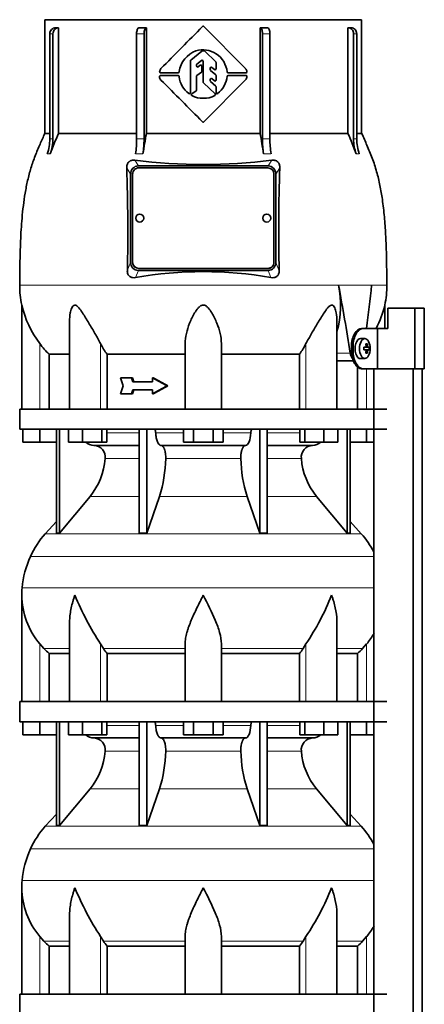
# Model space of a CAD drawing. Header units: millimetres. Extents: x 160 to 768, y -1429 to 1506.
# Tile 15 of 17: x 165 to 366, y 677 to 1165. Entities that reach past the tile are written whole.
import ezdxf

# ---------------------------------------------------------------- set-up
doc = ezdxf.new("R2010")
doc.units = ezdxf.units.MM
for name, color, linetype in [('LOW_134-6', 7, 'Continuous'), ('M5X8_UNI7687', 7, 'Continuous'), ('VSI134_DIFFUSORE', 7, 'Continuous'), ('VSI134_TERMINALE', 7, 'Continuous'), ('VSI134_TESTATA', 7, 'Continuous')]:
    doc.layers.add(name, color=color, linetype=linetype)

# ---------------------------------------------------------------- blocks, each defined once
blk = doc.blocks.new('SE')
at = {"layer": 'LOW_134-6', "color": 7, "linetype": 'Continuous', "lineweight": 35}
for p, q in [((340.85, 992.18), (340.85, 972.18)), ((340.92, 992.18), (340.92, 105.68)), ((360.31, 105.68), (360.31, 992.18)), ((364.86, 105.68), (364.86, 992.18)), ((340.85, 962.18), (340.85, 827.18)), ((340.85, 817.18), (340.85, 682.18))]:
    blk.add_line(p, q, dxfattribs=at)
at = {"layer": 'M5X8_UNI7687', "color": 7, "linetype": 'Continuous', "lineweight": 35}
for p, q in [((336.43, 1007.11), (334.34, 1007.18)), ((335.95, 1002.81), (336.75, 1002.89)), ((336.75, 1001.47), (335.95, 1001.56)), ((338.49, 1002.88), (336.27, 1002.72)), ((338.49, 1001.49), (336.27, 1001.65)), ((337.6, 1004.52), (336.93, 1003.98)), ((334.34, 997.18), (336.43, 997.25)), ((337.6, 999.85), (336.93, 1000.39))]:
    blk.add_line(p, q, dxfattribs=at)
at = {"layer": 'M5X8_UNI7687', "color": 4, "linetype": 'Continuous', "lineweight": 9}
for p, q in [((335.95, 1002.81), (336.73, 1002.89)), ((336.73, 1001.47), (335.95, 1001.56)), ((338.05, 1002.89), (336.27, 1002.72)), ((336.27, 1001.65), (338.05, 1001.47)), ((336.99, 1003.31), (337.78, 1003.39)), ((337.78, 1000.98), (336.99, 1001.05))]:
    blk.add_line(p, q, dxfattribs=at)
at = {"layer": 'M5X8_UNI7687', "color": 7, "linetype": 'Continuous', "lineweight": 35}
blk.add_arc((329.25, 1002.18), 9.27, 355.7167, 4.2833, dxfattribs=at)
for centre, major_axis, ratio, start_param, end_param in [((334.29, 1002.18), (0, 5), 0.544639, 0, 3.159643), ((329.1, 1002.03), (9.97, 0.73), 0.047468, 0.695348, 0.809907), ((332.61, 1002.18), (0, -9.26), 0.361923, 1.49595, 1.645642), ((336.27, 1003.22), (-0.975, -0.099), 0.510424, 1.182652, 1.511361), ((336.27, 1001.15), (-0.975, 0.099), 0.510424, 4.771824, 5.100533), ((329.1, 1002.34), (9.97, -0.73), 0.047468, -0.809907, -0.695348), ((330.94, 999.12), (7.92, 4.79), 0.318449, 0.410036, 0.559729), ((329.18, 1002.18), (0, 10), 0.788011, 4.833518, 4.948078), ((329.18, 1002.18), (0, -10), 0.788011, 1.335108, 1.449667), ((329.01, 1002.18), (0, 10), 0.882948, 4.833518, 4.948078), ((329.01, 1002.18), (0, -10), 0.882948, 1.335108, 1.449667), ((329.1, 1002.03), (9.97, 0.73), 0.047468, 0.33853, 0.453089), ((329.1, 1002.34), (9.97, -0.73), 0.047468, -0.453089, -0.33853), ((330.94, 1005.25), (7.92, -4.79), 0.318449, -0.559729, -0.410036)]:
    blk.add_ellipse(centre, major_axis=major_axis, ratio=ratio, start_param=start_param, end_param=end_param, dxfattribs=at)
blk.add_ellipse((336.38, 1002.18), major_axis=(0, -4.93), ratio=0.544639, dxfattribs=at)
for points in [[(336.73, 1002.89), (336.74, 1002.89), (336.77, 1002.9), (336.8, 1002.9), (336.82, 1002.92), (336.85, 1002.93), (336.88, 1002.95), (336.9, 1002.98), (336.92, 1003.01), (336.94, 1003.04), (336.96, 1003.08), (336.98, 1003.12), (336.99, 1003.16), (337, 1003.2), (337, 1003.25), (337.01, 1003.29), (337.01, 1003.34), (337.01, 1003.37), (337, 1003.39)], [(337, 1000.98), (337.01, 1000.99), (337.01, 1001.03), (337.01, 1001.07), (337, 1001.12), (337, 1001.16), (336.99, 1001.21), (336.98, 1001.25), (336.96, 1001.29), (336.94, 1001.33), (336.92, 1001.36), (336.9, 1001.39), (336.88, 1001.41), (336.85, 1001.43), (336.82, 1001.45), (336.8, 1001.46), (336.77, 1001.47), (336.74, 1001.47), (336.73, 1001.47)], [(337.78, 1003.39), (337.78, 1003.37), (337.78, 1003.34), (337.79, 1003.29), (337.8, 1003.25), (337.81, 1003.2), (337.83, 1003.16), (337.84, 1003.12), (337.86, 1003.08), (337.88, 1003.04), (337.9, 1003.01), (337.92, 1002.98), (337.94, 1002.95), (337.96, 1002.93), (337.98, 1002.92), (338, 1002.9), (338.03, 1002.9), (338.04, 1002.89), (338.05, 1002.89)], [(338.05, 1001.47), (338.04, 1001.47), (338.03, 1001.47), (338, 1001.46), (337.98, 1001.45), (337.96, 1001.43), (337.94, 1001.41), (337.92, 1001.39), (337.9, 1001.36), (337.88, 1001.33), (337.86, 1001.29), (337.84, 1001.25), (337.83, 1001.21), (337.81, 1001.16), (337.8, 1001.12), (337.79, 1001.07), (337.78, 1001.03), (337.78, 1000.99), (337.78, 1000.98)]]:
    blk.add_open_spline(points, degree=3, dxfattribs=at)
at = {"layer": 'VSI134_DIFFUSORE', "color": 7, "linetype": 'Continuous', "lineweight": 35}
for p, q in [((347.29, 972.18), (165.29, 972.18)), ((165.29, 972.18), (165.29, 962.18)), ((165.29, 962.18), (347.29, 962.18)), ((166.79, 955.78), (166.79, 962.18)), ((166.79, 955.78), (166.79, 962.18)), ((175.29, 955.78), (175.29, 962.18)), ((183.46, 962.18), (183.46, 910.73)), ((184.99, 962.18), (184.99, 910.73)), ((189.53, 955.78), (189.53, 962.18)), ((196.47, 955.78), (196.47, 962.18)), ((205.95, 955.78), (205.95, 962.18)), ((208.49, 955.78), (208.49, 962.18)), ((224.59, 962.18), (224.59, 910.73)), ((228.29, 962.18), (228.29, 910.73)), ((246.47, 955.78), (246.47, 962.18)), ((251.38, 955.78), (251.38, 962.18)), ((261.2, 955.78), (261.2, 962.18)), ((266.1, 955.78), (266.1, 962.18)), ((284.29, 962.18), (284.29, 910.73)), ((287.99, 962.18), (287.99, 910.73)), ((304.08, 955.78), (304.08, 962.18)), ((306.63, 955.78), (306.63, 962.18)), ((316.11, 955.78), (316.11, 962.18)), ((323.05, 955.78), (323.05, 962.18)), ((327.59, 962.18), (327.59, 910.73)), ((329.12, 962.18), (329.12, 910.73)), ((337.29, 955.78), (337.29, 962.18)), ((175.29, 955.78), (166.79, 955.78)), ((183.46, 955.78), (175.29, 955.78)), ((196.47, 955.78), (189.53, 955.78)), ((205.95, 955.78), (196.47, 955.78)), ((202.12, 954.18), (224.59, 954.18)), ((208.49, 955.78), (205.95, 955.78)), ((235.38, 954.18), (277.2, 954.18)), ((251.38, 955.78), (246.47, 955.78)), ((261.2, 955.78), (251.38, 955.78)), ((266.1, 955.78), (261.2, 955.78)), ((287.99, 954.18), (310.46, 954.18)), ((306.63, 955.78), (304.08, 955.78)), ((316.11, 955.78), (306.63, 955.78)), ((323.05, 955.78), (316.11, 955.78)), ((337.29, 955.78), (329.12, 955.78)), ((340.85, 955.78), (337.29, 955.78)), ((184.99, 910.73), (200.15, 928.94)), ((228.29, 910.73), (234.57, 928.94)), ((278.01, 928.94), (284.29, 910.73)), ((312.43, 928.94), (327.59, 910.73)), ((183.46, 916.5), (177.99, 910.43)), ((334.59, 910.43), (329.12, 916.5)), ((183.46, 910.73), (184.99, 910.73)), ((224.59, 910.73), (228.29, 910.73)), ((284.29, 910.73), (287.99, 910.73)), ((327.59, 910.73), (329.12, 910.73)), ((166.29, 879.92), (166.29, 827.18)), ((190.01, 866.54), (190.01, 827.18)), ((322.57, 827.18), (322.57, 866.54)), ((177.3, 853.48), (175.29, 855.78)), ((206.8, 853.48), (205.38, 855.78)), ((247.29, 827.18), (247.29, 855.78)), ((265.29, 827.18), (265.29, 855.78)), ((307.2, 855.78), (305.78, 853.48)), ((337.29, 855.78), (335.28, 853.48)), ((179.82, 851.04), (190.01, 851.04)), ((179.82, 827.18), (179.82, 851.04)), ((208.58, 851.04), (247.29, 851.04)), ((208.58, 827.18), (208.58, 851.04)), ((265.29, 851.04), (304, 851.04)), ((304, 851.04), (304, 827.18)), ((322.57, 851.04), (332.76, 851.04)), ((332.76, 851.04), (332.76, 827.18)), ((347.29, 827.18), (165.29, 827.18)), ((165.29, 827.18), (165.29, 817.18)), ((165.29, 817.18), (347.29, 817.18)), ((166.79, 810.78), (166.79, 817.18)), ((166.79, 810.78), (166.79, 817.18)), ((175.29, 810.78), (175.29, 817.18)), ((183.46, 817.18), (183.46, 765.73)), ((184.99, 817.18), (184.99, 765.73)), ((189.53, 810.78), (189.53, 817.18)), ((196.47, 810.78), (196.47, 817.18)), ((205.95, 810.78), (205.95, 817.18)), ((208.49, 810.78), (208.49, 817.18)), ((224.59, 817.18), (224.59, 765.73)), ((228.29, 817.18), (228.29, 765.73)), ((246.47, 810.78), (246.47, 817.18)), ((251.38, 810.78), (251.38, 817.18)), ((261.2, 810.78), (261.2, 817.18)), ((266.1, 810.78), (266.1, 817.18)), ((284.29, 817.18), (284.29, 765.73)), ((287.99, 817.18), (287.99, 765.73)), ((304.08, 810.78), (304.08, 817.18)), ((306.63, 810.78), (306.63, 817.18)), ((316.11, 810.78), (316.11, 817.18)), ((323.05, 810.78), (323.05, 817.18)), ((327.59, 817.18), (327.59, 765.73)), ((329.12, 817.18), (329.12, 765.73)), ((337.29, 810.78), (337.29, 817.18)), ((175.29, 810.78), (166.79, 810.78)), ((183.46, 810.78), (175.29, 810.78)), ((196.47, 810.78), (189.53, 810.78)), ((205.95, 810.78), (196.47, 810.78)), ((208.49, 810.78), (205.95, 810.78)), ((251.38, 810.78), (246.47, 810.78)), ((261.2, 810.78), (251.38, 810.78)), ((266.1, 810.78), (261.2, 810.78)), ((306.63, 810.78), (304.08, 810.78)), ((316.11, 810.78), (306.63, 810.78)), ((323.05, 810.78), (316.11, 810.78)), ((337.29, 810.78), (329.12, 810.78)), ((340.85, 810.78), (337.29, 810.78)), ((202.12, 809.18), (224.59, 809.18)), ((235.38, 809.18), (277.2, 809.18)), ((287.99, 809.18), (310.46, 809.18)), ((184.99, 765.73), (200.15, 783.94)), ((228.29, 765.73), (234.57, 783.94)), ((278.01, 783.94), (284.29, 765.73)), ((312.43, 783.94), (327.59, 765.73)), ((183.46, 771.5), (177.99, 765.43)), ((334.59, 765.43), (329.12, 771.5)), ((183.46, 765.73), (184.99, 765.73)), ((224.59, 765.73), (228.29, 765.73)), ((284.29, 765.73), (287.99, 765.73)), ((327.59, 765.73), (329.12, 765.73)), ((166.29, 734.92), (166.29, 682.18)), ((190.01, 721.54), (190.01, 682.18)), ((322.57, 682.18), (322.57, 721.54)), ((177.3, 708.48), (175.29, 710.78)), ((206.8, 708.48), (205.38, 710.78)), ((247.29, 682.18), (247.29, 710.78)), ((265.29, 682.18), (265.29, 710.78)), ((307.2, 710.78), (305.78, 708.48)), ((337.29, 710.78), (335.28, 708.48)), ((179.82, 706.04), (190.01, 706.04)), ((179.82, 682.18), (179.82, 706.04)), ((208.58, 706.04), (247.29, 706.04)), ((208.58, 682.18), (208.58, 706.04)), ((265.29, 706.04), (304, 706.04)), ((304, 706.04), (304, 682.18)), ((322.57, 706.04), (332.76, 706.04)), ((332.76, 706.04), (332.76, 682.18)), ((347.29, 682.18), (165.29, 682.18)), ((165.29, 682.18), (165.29, 672.18))]:
    blk.add_line(p, q, dxfattribs=at)
at = {"layer": 'VSI134_DIFFUSORE', "color": 4, "linetype": 'Continuous', "lineweight": 9}
for p, q in [((208.49, 960.41), (224.59, 960.41)), ((232.72, 960.41), (246.47, 960.41)), ((266.1, 960.41), (279.86, 960.41)), ((287.99, 960.41), (304.08, 960.41)), ((224.59, 947.64), (207.66, 947.64)), ((274.9, 947.64), (237.68, 947.64)), ((304.92, 947.64), (287.99, 947.64)), ((200.15, 928.94), (224.59, 928.94)), ((234.57, 928.94), (278.01, 928.94)), ((287.99, 928.94), (312.43, 928.94)), ((177.99, 910.43), (334.59, 910.43)), ((340.85, 899.17), (170.62, 899.17)), ((166.46, 883.54), (340.85, 883.54)), ((175.29, 827.18), (175.29, 855.78)), ((205.38, 827.18), (205.38, 855.78)), ((307.2, 827.18), (307.2, 855.78)), ((337.29, 827.18), (337.29, 855.78)), ((177.3, 853.48), (190.01, 853.48)), ((206.8, 853.48), (247.29, 853.48)), ((265.29, 853.48), (305.78, 853.48)), ((322.57, 853.48), (335.28, 853.48)), ((208.49, 815.41), (224.59, 815.41)), ((232.72, 815.41), (246.47, 815.41)), ((266.1, 815.41), (279.86, 815.41)), ((287.99, 815.41), (304.08, 815.41)), ((224.59, 802.64), (207.66, 802.64)), ((274.9, 802.64), (237.68, 802.64)), ((304.92, 802.64), (287.99, 802.64)), ((200.15, 783.94), (224.59, 783.94)), ((234.57, 783.94), (278.01, 783.94)), ((287.99, 783.94), (312.43, 783.94)), ((177.99, 765.43), (334.59, 765.43)), ((340.85, 754.17), (170.62, 754.17)), ((166.46, 738.54), (340.85, 738.54)), ((175.29, 682.18), (175.29, 710.78)), ((177.3, 708.48), (190.01, 708.48)), ((205.38, 682.18), (205.38, 710.78)), ((206.8, 708.48), (247.29, 708.48)), ((265.29, 708.48), (305.78, 708.48)), ((307.2, 682.18), (307.2, 710.78)), ((322.57, 708.48), (335.28, 708.48)), ((337.29, 682.18), (337.29, 710.78))]:
    blk.add_line(p, q, dxfattribs=at)
at = {"layer": 'VSI134_DIFFUSORE', "color": 7, "linetype": 'Continuous', "lineweight": 35}
for centre, radius, start, end in [((202.35, 960.86), 6.68, 229.5852, 268.0094), ((201.83, 948.32), 5.87, 353.3223, 87.2173), ((310.73, 948.34), 5.85, 92.5772, 186.8833), ((310.23, 960.86), 6.68, 271.9979, 310.3729), ((174.36, 950.16), 33.4, 320.5472, 355.6594), ((172.72, 948.84), 64.97, 342.1602, 358.9354), ((341.37, 949.09), 66.48, 181.2569, 197.6475), ((338.33, 950.21), 33.51, 184.3996, 219.3938), ((210.69, 880.98), 44, 138, 155.5912), ((301.89, 880.98), 44, 27.6842, 42), ((215.24, 878.92), 49, 155.5912, 174.5826), ((204.79, 879.91), 38.5, 174.5826, 180.0352), ((204.98, 880.59), 38.7, 181.0159, 219.8906), ((330.99, 937.45), 149.83, 202.585, 213.0327), ((196.07, 929.81), 133.53, 326.3278, 338.0546), ((307.6, 880.59), 38.7, 320.1094, 329.446), ((239.94, 875.72), 39.91, 213.8601, 218.2043), ((272.67, 875.7), 39.88, 321.7938, 326.1418), ((202.35, 815.86), 6.68, 229.5852, 268.0094), ((310.23, 815.86), 6.68, 271.9979, 310.3729), ((201.83, 803.32), 5.87, 353.3223, 87.2173), ((310.73, 803.34), 5.85, 92.5772, 186.8833), ((174.36, 805.16), 33.4, 320.5472, 355.6594), ((172.72, 803.84), 64.97, 342.1602, 358.9354), ((341.37, 804.09), 66.48, 181.2569, 197.6475), ((338.33, 805.21), 33.51, 184.3996, 219.3938), ((210.69, 735.98), 44, 138, 155.5912), ((301.89, 735.98), 44, 27.6842, 42), ((215.24, 733.92), 49, 155.5912, 174.5826), ((204.79, 734.91), 38.5, 174.5826, 180.0352), ((204.98, 735.59), 38.7, 181.0159, 219.8906), ((330.99, 792.45), 149.83, 202.585, 213.0327), ((196.07, 784.81), 133.53, 326.3278, 338.0546), ((307.6, 735.59), 38.7, 320.1094, 329.446), ((239.94, 730.72), 39.91, 213.8601, 218.2043), ((272.67, 730.7), 39.88, 321.7938, 326.1418)]:
    blk.add_arc(centre, radius, start, end, dxfattribs=at)
for points, knots in [([(231.96, 962.18), (232, 962.18), (232.05, 962.17), (232.14, 962.13), (232.19, 962.1), (232.32, 961.97), (232.4, 961.84), (232.54, 961.51), (232.59, 961.32), (232.68, 960.89), (232.71, 960.65), (232.72, 960.41)], [0, 0, 0, 0, 0.125, 0.125, 0.25, 0.25, 0.5, 0.5, 0.75, 0.75, 1, 1, 1, 1]), ([(279.86, 960.41), (279.87, 960.65), (279.9, 960.88), (279.96, 961.21), (279.99, 961.31), (280.05, 961.5), (280.08, 961.59), (280.15, 961.76), (280.18, 961.83), (280.26, 961.95), (280.31, 962.01), (280.39, 962.1), (280.44, 962.13), (280.53, 962.17), (280.58, 962.18), (280.62, 962.18)], [0, 0, 0, 0, 0.25, 0.25, 0.375, 0.375, 0.5, 0.5, 0.625, 0.625, 0.75, 0.75, 0.875, 0.875, 1, 1, 1, 1]), ([(235.38, 954.18), (235.22, 954.18), (235.06, 954.22), (234.82, 954.34), (234.74, 954.39), (234.58, 954.5), (234.5, 954.57), (234.27, 954.79), (234.13, 954.98), (233.85, 955.43), (233.72, 955.68), (233.47, 956.24), (233.36, 956.56), (233.16, 957.23), (233.07, 957.59), (232.93, 958.34), (232.86, 958.74), (232.77, 959.56), (232.74, 959.98), (232.72, 960.41)], [0, 0, 0, 0, 0.125, 0.125, 0.1875, 0.1875, 0.25, 0.25, 0.375, 0.375, 0.5, 0.5, 0.625, 0.625, 0.75, 0.75, 0.875, 0.875, 1, 1, 1, 1]), ([(279.86, 960.41), (279.79, 958.7), (279.47, 957.1), (278.5, 954.83), (277.85, 954.18), (277.2, 954.18)], [0, 0, 0, 0, 0.5, 0.5, 1, 1, 1, 1]), ([(235.38, 954.18), (235.46, 954.18), (235.54, 954.17), (235.7, 954.13), (235.78, 954.1), (236.01, 953.97), (236.16, 953.84), (236.46, 953.5), (236.59, 953.3), (236.79, 952.94), (236.85, 952.81), (236.97, 952.53), (237.03, 952.38), (237.19, 951.92), (237.28, 951.59), (237.4, 951.05), (237.44, 950.87), (237.51, 950.49), (237.54, 950.3), (237.62, 949.71), (237.65, 949.3), (237.69, 948.47), (237.69, 948.05), (237.68, 947.64)], [0, 0, 0, 0, 0.0625, 0.0625, 0.125, 0.125, 0.25, 0.25, 0.375, 0.375, 0.4375, 0.4375, 0.5, 0.5, 0.625, 0.625, 0.6875, 0.6875, 0.75, 0.75, 0.875, 0.875, 1, 1, 1, 1]), ([(274.9, 947.64), (274.89, 948.05), (274.89, 948.47), (274.92, 949.09), (274.93, 949.29), (274.97, 949.7), (274.99, 949.9), (275.07, 950.49), (275.13, 950.87), (275.25, 951.41), (275.3, 951.58), (275.39, 951.92), (275.5, 952.24), (275.61, 952.53), (275.73, 952.8), (275.79, 952.94), (275.99, 953.3), (276.12, 953.51), (276.42, 953.84), (276.57, 953.97), (276.88, 954.14), (277.04, 954.18), (277.2, 954.18)], [0, 0, 0, 0, 0.125, 0.125, 0.1875, 0.1875, 0.25, 0.25, 0.375, 0.375, 0.4375, 0.4375, 0.5, 0.5625, 0.5625, 0.625, 0.625, 0.75, 0.75, 0.875, 0.875, 1, 1, 1, 1]), ([(192.65, 879.91), (192.56, 879.65), (192.46, 879.39), (192.28, 878.86), (192.2, 878.6), (191.94, 877.82), (191.78, 877.3), (191.32, 875.74), (191.06, 874.71), (190.61, 872.63), (190.42, 871.59), (190.15, 869.54), (190.07, 868.52), (190.02, 867.18), (190.01, 866.86), (190.01, 866.53)], [0, 0, 0, 0, 0.03125, 0.03125, 0.0625, 0.0625, 0.125, 0.125, 0.25, 0.25, 0.375, 0.375, 0.5, 0.5, 0.5400162, 0.5400162, 0.5400162, 0.5400162]), ([(256.29, 879.91), (256.16, 879.65), (256.02, 879.39), (255.76, 878.86), (255.63, 878.6), (255.23, 877.82), (254.96, 877.3), (254.18, 875.74), (253.66, 874.71), (252.65, 872.63), (252.15, 871.59), (251.21, 869.54), (250.75, 868.52), (249.91, 866.49), (249.51, 865.48), (248.97, 863.98), (248.8, 863.48), (248.48, 862.48), (248.33, 861.98), (247.91, 860.5), (247.69, 859.53), (247.38, 857.63), (247.29, 856.69), (247.29, 855.78)], [0, 0, 0, 0, 0.03125, 0.03125, 0.0625, 0.0625, 0.125, 0.125, 0.25, 0.25, 0.375, 0.375, 0.5, 0.5, 0.625, 0.625, 0.6875, 0.6875, 0.75, 0.75, 0.875, 0.875, 1, 1, 1, 1]), ([(265.29, 855.78), (265.29, 857.61), (264.94, 859.51), (263.84, 863.46), (263.1, 865.47), (260.56, 871.55), (258.4, 875.76), (256.29, 879.91)], [0, 0, 0, 0, 0.25, 0.25, 0.5, 0.5, 1, 1, 1, 1]), ([(322.57, 866.53), (322.57, 866.87), (322.56, 867.21), (322.47, 869.6), (322.19, 871.64), (321.52, 874.72), (321.25, 875.75), (320.8, 877.3), (320.64, 877.82), (320.38, 878.6), (320.25, 878.99), (320.12, 879.39), (320.02, 879.65), (319.98, 879.78), (319.93, 879.91)], [0.4588627, 0.4588627, 0.4588627, 0.4588627, 0.5, 0.5, 0.75, 0.75, 0.875, 0.875, 0.9375, 0.9375, 0.96875, 0.984375, 0.984375, 1, 1, 1, 1]), ([(231.96, 817.18), (232, 817.18), (232.05, 817.17), (232.14, 817.13), (232.19, 817.1), (232.32, 816.97), (232.4, 816.84), (232.54, 816.51), (232.59, 816.32), (232.68, 815.89), (232.71, 815.65), (232.72, 815.41)], [0, 0, 0, 0, 0.125, 0.125, 0.25, 0.25, 0.5, 0.5, 0.75, 0.75, 1, 1, 1, 1]), ([(235.38, 809.18), (235.22, 809.18), (235.06, 809.22), (234.82, 809.34), (234.74, 809.39), (234.58, 809.5), (234.5, 809.57), (234.27, 809.79), (234.13, 809.98), (233.85, 810.43), (233.72, 810.68), (233.47, 811.24), (233.36, 811.56), (233.16, 812.23), (233.07, 812.59), (232.93, 813.34), (232.86, 813.74), (232.77, 814.56), (232.74, 814.98), (232.72, 815.41)], [0, 0, 0, 0, 0.125, 0.125, 0.1875, 0.1875, 0.25, 0.25, 0.375, 0.375, 0.5, 0.5, 0.625, 0.625, 0.75, 0.75, 0.875, 0.875, 1, 1, 1, 1]), ([(279.86, 815.41), (279.79, 813.7), (279.47, 812.1), (278.5, 809.83), (277.85, 809.18), (277.2, 809.18)], [0, 0, 0, 0, 0.5, 0.5, 1, 1, 1, 1]), ([(279.86, 815.41), (279.87, 815.65), (279.9, 815.88), (279.96, 816.21), (279.99, 816.31), (280.05, 816.5), (280.08, 816.59), (280.15, 816.76), (280.18, 816.83), (280.26, 816.95), (280.31, 817.01), (280.39, 817.1), (280.44, 817.13), (280.53, 817.17), (280.58, 817.18), (280.62, 817.18)], [0, 0, 0, 0, 0.25, 0.25, 0.375, 0.375, 0.5, 0.5, 0.625, 0.625, 0.75, 0.75, 0.875, 0.875, 1, 1, 1, 1]), ([(235.38, 809.18), (235.46, 809.18), (235.54, 809.17), (235.7, 809.13), (235.78, 809.1), (236.01, 808.97), (236.16, 808.84), (236.46, 808.5), (236.59, 808.3), (236.79, 807.94), (236.85, 807.81), (236.97, 807.53), (237.03, 807.38), (237.19, 806.92), (237.28, 806.59), (237.4, 806.05), (237.44, 805.87), (237.51, 805.49), (237.54, 805.3), (237.62, 804.71), (237.65, 804.3), (237.69, 803.47), (237.69, 803.05), (237.68, 802.64)], [0, 0, 0, 0, 0.0625, 0.0625, 0.125, 0.125, 0.25, 0.25, 0.375, 0.375, 0.4375, 0.4375, 0.5, 0.5, 0.625, 0.625, 0.6875, 0.6875, 0.75, 0.75, 0.875, 0.875, 1, 1, 1, 1]), ([(274.9, 802.64), (274.89, 803.05), (274.89, 803.47), (274.92, 804.09), (274.93, 804.29), (274.97, 804.7), (274.99, 804.9), (275.07, 805.49), (275.13, 805.87), (275.25, 806.41), (275.3, 806.58), (275.39, 806.92), (275.5, 807.24), (275.61, 807.53), (275.73, 807.8), (275.79, 807.94), (275.99, 808.3), (276.12, 808.51), (276.42, 808.84), (276.57, 808.97), (276.88, 809.14), (277.04, 809.18), (277.2, 809.18)], [0, 0, 0, 0, 0.125, 0.125, 0.1875, 0.1875, 0.25, 0.25, 0.375, 0.375, 0.4375, 0.4375, 0.5, 0.5625, 0.5625, 0.625, 0.625, 0.75, 0.75, 0.875, 0.875, 1, 1, 1, 1]), ([(192.65, 734.91), (192.56, 734.65), (192.46, 734.39), (192.28, 733.86), (192.2, 733.6), (191.94, 732.82), (191.78, 732.3), (191.32, 730.74), (191.06, 729.71), (190.61, 727.63), (190.42, 726.59), (190.15, 724.54), (190.07, 723.52), (190.02, 722.18), (190.01, 721.86), (190.01, 721.53)], [0, 0, 0, 0, 0.03125, 0.03125, 0.0625, 0.0625, 0.125, 0.125, 0.25, 0.25, 0.375, 0.375, 0.5, 0.5, 0.5400162, 0.5400162, 0.5400162, 0.5400162]), ([(256.29, 734.91), (256.16, 734.65), (256.02, 734.39), (255.76, 733.86), (255.63, 733.6), (255.23, 732.82), (254.96, 732.3), (254.18, 730.74), (253.66, 729.71), (252.65, 727.63), (252.15, 726.59), (251.21, 724.54), (250.75, 723.52), (249.91, 721.49), (249.51, 720.48), (248.97, 718.98), (248.8, 718.48), (248.48, 717.48), (248.33, 716.98), (247.91, 715.5), (247.69, 714.53), (247.38, 712.63), (247.29, 711.69), (247.29, 710.78)], [0, 0, 0, 0, 0.03125, 0.03125, 0.0625, 0.0625, 0.125, 0.125, 0.25, 0.25, 0.375, 0.375, 0.5, 0.5, 0.625, 0.625, 0.6875, 0.6875, 0.75, 0.75, 0.875, 0.875, 1, 1, 1, 1]), ([(265.29, 710.78), (265.29, 712.61), (264.94, 714.51), (263.84, 718.46), (263.1, 720.47), (260.56, 726.55), (258.4, 730.76), (256.29, 734.91)], [0, 0, 0, 0, 0.25, 0.25, 0.5, 0.5, 1, 1, 1, 1]), ([(322.57, 721.53), (322.57, 721.87), (322.56, 722.21), (322.47, 724.6), (322.19, 726.64), (321.52, 729.72), (321.25, 730.75), (320.8, 732.3), (320.64, 732.82), (320.38, 733.6), (320.25, 733.99), (320.12, 734.39), (320.02, 734.65), (319.98, 734.78), (319.93, 734.91)], [0.4588627, 0.4588627, 0.4588627, 0.4588627, 0.5, 0.5, 0.75, 0.75, 0.875, 0.875, 0.9375, 0.9375, 0.96875, 0.984375, 0.984375, 1, 1, 1, 1])]:
    blk.add_open_spline(points, degree=3, knots=knots, dxfattribs=at)
for points in [[(179.82, 851.04), (178.95, 851.82), (178.11, 852.64), (177.3, 853.48)], [(335.28, 853.48), (334.47, 852.64), (333.63, 851.82), (332.76, 851.04)], [(179.82, 706.04), (178.95, 706.82), (178.11, 707.64), (177.3, 708.48)], [(335.28, 708.48), (334.47, 707.64), (333.63, 706.82), (332.76, 706.04)]]:
    blk.add_open_spline(points, degree=3, dxfattribs=at)
at = {"layer": 'VSI134_TERMINALE', "color": 7, "linetype": 'Continuous', "lineweight": 35}
for p, q in [((361.19, 1022.18), (347.85, 1022.18)), ((347.85, 1022.18), (347.85, 1012.18)), ((365.87, 1022.18), (361.19, 1022.18)), ((361.19, 992.18), (361.19, 1022.18)), ((365.87, 992.18), (365.87, 1022.18)), ((334.81, 1012.18), (335.61, 1012.18)), ((335.61, 1012.18), (342.62, 1012.18)), ((342.62, 1012.18), (347.85, 1012.18)), ((342.62, 992.18), (342.62, 1012.18)), ((329.74, 1001.18), (329.74, 1003.18)), ((330.54, 1001.18), (330.54, 1003.18)), ((335.61, 992.18), (334.81, 992.18)), ((335.61, 992.18), (342.62, 992.18)), ((361.19, 992.18), (342.62, 992.18)), ((365.87, 992.18), (361.19, 992.18))]:
    blk.add_line(p, q, dxfattribs=at)
at = {"layer": 'VSI134_TERMINALE', "color": 4, "linetype": 'Continuous', "lineweight": 9}
for p, q in [((329.74, 1003.18), (330.54, 1003.18)), ((330.54, 1001.18), (329.74, 1001.18))]:
    blk.add_line(p, q, dxfattribs=at)
at = {"layer": 'VSI134_TERMINALE', "color": 7, "linetype": 'Continuous', "lineweight": 35}
for points in [[(329.74, 1003.18), (329.74, 1004.37), (329.88, 1005.54), (330.42, 1007.72), (330.82, 1008.72), (332.26, 1011.21), (333.57, 1012.18), (334.81, 1012.18)], [(335.61, 1012.18), (334.99, 1012.18), (334.36, 1011.95), (333.15, 1011.05), (332.58, 1010.38), (331.14, 1007.9), (330.54, 1005.56), (330.54, 1003.18)], [(334.81, 992.18), (334.19, 992.18), (333.56, 992.42), (332.35, 993.32), (331.78, 993.98), (330.34, 996.47), (329.74, 998.8), (329.74, 1001.18)], [(330.54, 1001.18), (330.54, 999.99), (330.68, 998.83), (331.22, 996.65), (331.62, 995.65), (333.06, 993.16), (334.37, 992.18), (335.61, 992.18)]]:
    blk.add_open_spline(points, degree=3, knots=[0, 0, 0, 0, 0.25, 0.25, 0.5, 0.5, 1, 1, 1, 1], dxfattribs=at)
at = {"layer": 'VSI134_TESTATA', "color": 7, "linetype": 'Continuous', "lineweight": 35}
for p, q in [((334.79, 1165.18), (177.79, 1165.18)), ((177.79, 1165.18), (177.79, 1108.84)), ((256.64, 1161.82), (277.24, 1140.94)), ((334.79, 1108.84), (334.79, 1165.18)), ((180.23, 1106.07), (180.23, 1158.18)), ((181.76, 1158.18), (181.76, 1106.07)), ((184.55, 1161.18), (184.55, 1108.84)), ((223.25, 1106.07), (223.25, 1158.18)), ((226.95, 1158.18), (226.95, 1106.07)), ((228.11, 1161.18), (228.11, 1108.84)), ((284.47, 1108.84), (284.47, 1161.18)), ((285.63, 1106.07), (285.63, 1158.18)), ((289.33, 1158.18), (289.33, 1106.07)), ((328.03, 1108.84), (328.03, 1161.18)), ((330.82, 1106.07), (330.82, 1158.18)), ((332.35, 1158.18), (332.35, 1106.07)), ((250.07, 1145.15), (255.53, 1149.64)), ((255.85, 1149.75), (256.71, 1149.75)), ((257.06, 1149.61), (262.47, 1144.26)), ((249.89, 1129.01), (249.89, 1144.76)), ((252.97, 1142.2), (252.97, 1142.71)), ((253.14, 1143.09), (255.35, 1144.97)), ((253.78, 1141.8), (254.78, 1142.6)), ((255.59, 1139.62), (255.59, 1142.21)), ((256.17, 1134.29), (256.17, 1144.59)), ((262.62, 1140.86), (262.62, 1143.91)), ((235.14, 1137.54), (243.78, 1137.54)), ((243.78, 1138.82), (235.18, 1138.82)), ((244.29, 1139.52), (244.28, 1139.3)), ((244.28, 1137.07), (244.29, 1136.85)), ((252.97, 1130.3), (252.97, 1137.08)), ((253.16, 1137.47), (255.4, 1139.23)), ((259.76, 1140.44), (259.76, 1141.15)), ((259.93, 1140.07), (262.45, 1137.87)), ((260.59, 1141.53), (261.79, 1140.48)), ((262.62, 1135.27), (262.62, 1137.49)), ((277.43, 1138.82), (268.62, 1138.82)), ((268.62, 1137.55), (277.43, 1137.54)), ((262.13, 1128.41), (256.33, 1133.93)), ((277.26, 1135.45), (256.64, 1114.54)), ((259.76, 1134.88), (259.76, 1135.58)), ((259.93, 1134.51), (262.45, 1132.26)), ((260.59, 1135.96), (261.79, 1134.9)), ((250.57, 1128.44), (252.74, 1129.88)), ((262.62, 1128.98), (262.62, 1131.89)), ((180.23, 1108.84), (177.79, 1108.84)), ((184.55, 1108.84), (223.25, 1108.84)), ((228.11, 1108.84), (284.47, 1108.84)), ((289.33, 1108.84), (328.03, 1108.84)), ((332.35, 1108.84), (334.79, 1108.84)), ((220.29, 1044.86), (220.29, 1088.69)), ((221.29, 1088.75), (221.29, 1044.91)), ((224.11, 1092.68), (288.47, 1092.68)), ((288.29, 1091.74), (224.29, 1091.74)), ((291.29, 1044.91), (291.29, 1088.75)), ((292.29, 1088.69), (292.29, 1044.86)), ((221.29, 1044.91), (221.29, 1044.87)), ((291.29, 1044.91), (291.29, 1044.87)), ((288.47, 1040.88), (224.11, 1040.88)), ((224.29, 1041.93), (288.29, 1041.93)), ((224.29, 1041.88), (288.29, 1041.88)), ((166.29, 1023.77), (166.29, 972.18)), ((346.29, 1012.18), (346.29, 1023.77)), ((190.01, 1015.69), (190.01, 972.18)), ((322.57, 972.18), (322.57, 1015.69)), ((247.29, 972.18), (247.29, 1004.65)), ((265.29, 972.18), (265.29, 1004.65)), ((179.82, 972.18), (179.82, 999.37)), ((179.82, 999.37), (190.01, 999.37)), ((208.58, 999.37), (247.29, 999.37)), ((208.58, 972.18), (208.58, 999.37)), ((265.29, 999.37), (304, 999.37)), ((304, 999.37), (304, 972.18)), ((322.57, 996.18), (330.66, 996.18)), ((332.76, 993.05), (332.76, 972.18)), ((220.76, 987.68), (215.28, 987.68)), ((221.15, 987.68), (220.76, 987.68)), ((231.5, 987.68), (231.12, 987.68)), ((231.12, 987.68), (231.12, 985.68)), ((231.12, 985.68), (221.41, 985.68)), ((231.12, 981.68), (221.41, 981.68)), ((231.12, 981.68), (231.12, 979.68)), ((238.76, 983.68), (238.37, 983.68)), ((220.76, 979.68), (215.28, 979.68)), ((221.15, 979.68), (220.76, 979.68)), ((231.5, 979.68), (231.12, 979.68))]:
    blk.add_line(p, q, dxfattribs=at)
at = {"layer": 'VSI134_TESTATA', "color": 4, "linetype": 'Continuous', "lineweight": 9}
for p, q in [((181.76, 1158.18), (180.23, 1158.18)), ((226.95, 1158.18), (223.25, 1158.18)), ((289.33, 1158.18), (285.63, 1158.18)), ((332.35, 1158.18), (330.82, 1158.18)), ((179.31, 1098.74), (178.93, 1098.69)), ((179.31, 1098.74), (180.46, 1098.69)), ((223.63, 1098.74), (222.71, 1098.69)), ((223.63, 1098.74), (226.41, 1098.69)), ((287.08, 1098.74), (286.17, 1098.69)), ((287.08, 1098.74), (289.86, 1098.69)), ((332.5, 1098.74), (332.12, 1098.69)), ((332.5, 1098.74), (333.65, 1098.69)), ((224.11, 1092.68), (222.29, 1095.53)), ((290.29, 1095.53), (288.47, 1092.68)), ((220.29, 1088.69), (218.33, 1091.76)), ((294.25, 1091.76), (292.29, 1088.69)), ((218.65, 1040.67), (220.29, 1044.86)), ((292.29, 1044.86), (293.93, 1040.67)), ((222.73, 1037.35), (224.11, 1040.88)), ((224.29, 1041.93), (224.29, 1041.88)), ((288.29, 1041.93), (288.29, 1041.88)), ((288.47, 1040.88), (289.85, 1037.35)), ((165.29, 1033.6), (322.2, 1033.6)), ((323.38, 1033.6), (322.2, 1033.6)), ((339.75, 1033.61), (347.29, 1033.61)), ((175.29, 972.18), (175.29, 1004.65)), ((205.38, 972.18), (205.38, 1004.65)), ((307.2, 972.18), (307.2, 1004.65)), ((322.57, 999.89), (329.18, 999.89)), ((337.29, 972.18), (337.29, 992.18))]:
    blk.add_line(p, q, dxfattribs=at)
at = {"layer": 'VSI134_TESTATA', "color": 7, "linetype": 'Continuous', "lineweight": 35}
for centre, radius, start, end in [((8939.11, -7432.95), 12217.51, 135.293139, 135.430862), ((256.29, 1161.47), 0.5, 44.6048, 135.2692), ((183.79, -191.25), 1352.43, 89.96758, 90.03242), ((328.79, -191.25), 1352.43, 89.96758, 90.03242), ((257.05, 1137.56), 12.92, 109.8101, 171.2914), ((256.13, 1137.87), 12.34, 57.8588, 106.2573), ((255.85, 1149.25), 0.5, 89.9992, 129.4492), ((256.71, 1149.25), 0.502, 45.3881, 89.921), ((255.6, 1137.91), 12.6, 6.1637, 55.7127), ((250.39, 1144.76), 0.503, 129.6191, 179.8293), ((253.47, 1142.71), 0.503, 130.5093, 179.8462), ((253.47, 1142.2), 0.5, 180, 308.3701), ((255.09, 1142.21), 0.5, 0, 128.3701), ((255.67, 1144.59), 0.5, 0, 130.3555), ((262.12, 1143.91), 0.502, 0.0921, 45.217), ((235.14, 1137.04), 0.5, 90, 181.1653), ((237.2, 1139.27), 2.53, 138.9855, 177.435), ((235.18, 1139.32), 0.5, 173.2798, 270), ((243.78, 1139.32), 0.5, 270, 356.945), ((243.78, 1137.04), 0.5, 3.055, 90), ((253.47, 1137.08), 0.503, 128.2341, 179.8111), ((255.09, 1139.62), 0.503, 308.2331, 359.812), ((260.26, 1141.15), 0.5, 48.872, 180), ((260.26, 1140.44), 0.503, 180.1424, 228.7099), ((262.12, 1140.86), 0.5, 228.8721, 360), ((262.11, 1137.49), 0.503, 0.145, 48.7072), ((255.57, 1138.48), 12.63, 308.4465, 353.7792), ((268.62, 1139.32), 0.5, 187.0198, 270), ((268.62, 1137.05), 0.5, 89.956, 172.9788), ((276.53, 1140.24), 1, 39.9753, 44.6048), ((274.93, 1139.01), 3.01, 7.2724, 38.3465), ((277.43, 1139.32), 0.5, 270, 8.5762), ((277.43, 1137.04), 0.5, 352.1811, 89.956), ((236.78, 1136.85), 2.15, 175.1196, 227.0931), ((-3967.25, -3064.91), 5941.64, 44.701818, 44.983778), ((256.37, 1138.38), 12.18, 187.2267, 233.2382), ((256.68, 1134.29), 0.502, 180.1047, 226.3403), ((260.26, 1135.58), 0.5, 48.3928, 180), ((260.26, 1134.89), 0.503, 180.1334, 228.1267), ((262.12, 1135.27), 0.5, 228.3928, 360), ((262.11, 1131.89), 0.503, 0.1074, 48.1235), ((275.24, 1137.23), 2.7, 318.6093, 354.47), ((249.39, 1129.01), 0.5, 231.9328, 360), ((250.85, 1128.02), 0.5, 123.6017, 240.2731), ((256.03, 1137.57), 11.36, 241.4726, 271.3254), ((252.46, 1130.3), 0.504, 303.8575, 359.7442), ((256.56, 1137.54), 11.33, 268.6311, 298.8939), ((261.78, 1128.05), 0.5, 300.4135, 46.4449), ((263.12, 1128.98), 0.5, 179.9709, 308.3186), ((256.29, 1114.89), 0.5, 224.7366, 315.3954), ((390.64, 1019.77), 224.52, 156.6256, 159.4185), ((671.49, 1029.5), 450.42, 169.8554, 171.1641), ((-158.91, 1029.5), 450.42, 8.8359, 10.1446), ((121.93, 1019.77), 224.52, 20.5815, 23.3744), ((158.71, 1106.06), 21.52, 339.9832, 0.0362), ((160.24, 1106.06), 21.52, 339.9832, 0.0362), ((173.55, 1105.99), 49.7, 351.5576, 0.096), ((177.24, 1105.99), 49.7, 351.5576, 0.096), ((335.33, 1105.99), 49.7, 179.904, 188.4424), ((339.03, 1105.99), 49.7, 179.904, 188.4424), ((352.34, 1106.06), 21.52, 179.9638, 200.0168), ((353.87, 1106.06), 21.52, 179.9638, 200.0168), ((256.29, 1366.19), 272.79, 262.8396, 277.1604), ((-633.79, 1060.87), 852.68, 358.64241, 2.07545), ((1118.44, 1061.05), 824.76, 177.86642, 181.41572), ((224.79, 1066.83), 2, 0, 180), ((287.79, 1066.83), 2, 0, 180), ((256.29, 849.79), 190.54, 79.8557, 100.1443), ((214.15, 1033.6), 48.86, 180.0008, 191.6142), ((273.39, 1023.85), 50.93, 344.9527, 11.0394), ((298.43, 1033.6), 48.86, 348.3855, 0.003), ((216.55, 1035.75), 51.67, 193.411, 217.0092), ((296.03, 1035.75), 51.67, 332.8548, 346.589), ((248.21, 1026.99), 48.31, 207.5468, 214.8794), ((264.38, 1026.99), 48.3, 325.12, 332.4538)]:
    blk.add_arc(centre, radius, start, end, dxfattribs=at)
at = {"layer": 'VSI134_TESTATA', "color": 4, "linetype": 'Continuous', "lineweight": 9}
for centre, radius, start, end in [((180.99, 1100.21), 5.91, 82.5651, 97.4349), ((225.1, 1071.79), 34.33, 86.9151, 93.0849), ((287.48, 1071.79), 34.33, 86.9151, 93.0849), ((331.59, 1100.21), 5.91, 82.5651, 97.4349)]:
    blk.add_arc(centre, radius, start, end, dxfattribs=at)
at = {"layer": 'VSI134_TESTATA', "color": 7, "linetype": 'Continuous', "lineweight": 35}
for centre, major_axis, ratio, start_param, end_param in [((183, 1158.18), (0, -3), 0.92388, 3.133099, 4.712389), ((184.53, 1158.18), (0, -3), 0.92388, 3.133099, 4.712389), ((224.4, 1158.18), (0, -3), 0.382683, 3.133099, 4.712389), ((228.1, 1158.18), (0, -3), 0.382683, 3.133099, 4.712389), ((284.48, 1158.18), (0, -3), 0.382683, 1.570796, 3.150087), ((288.18, 1158.18), (0, -3), 0.382683, 1.570796, 3.150087), ((328.05, 1158.18), (0, -3), 0.92388, 1.570796, 3.150087), ((329.58, 1158.18), (0, -3), 0.92388, 1.570796, 3.150087), ((224.35, 1088.44), (1.95, -3.83), 0.92919, 2.69912, 4.210489), ((224.29, 1088.75), (3, 0), 0.996195, 1.570796, 3.141593), ((288.29, 1088.75), (3, 0), 0.996195, 0, 1.570796), ((288.23, 1088.44), (-1.95, -3.83), 0.92919, 2.072696, 3.584065), ((224.79, 1066.83), (2, 0), 0.996195, 3.141593, 6.283185), ((287.79, 1066.83), (2, 0), 0.996195, 3.141593, 6.283185), ((224.35, 1045.12), (1.95, 3.83), 0.92919, 2.072697, 3.584065), ((224.29, 1044.91), (-3, 0), 0.996195, 0, 1.570796), ((224.29, 1044.87), (-3, 0), 0.996195, 0, 1.570796), ((288.29, 1044.91), (-3, 0), 0.996195, 1.570796, 3.141593), ((288.29, 1044.87), (-3, 0), 0.996195, 1.570796, 3.141593), ((288.23, 1045.12), (-1.95, 3.83), 0.92919, 2.69912, 4.210488), ((256.29, 977.52), (-52.11, 339.42), 0.219797, -1.538622, -1.438638), ((256.29, 977.52), (52.11, 339.42), 0.219797, -1.434831, -1.371171), ((473.69, 953.99), (-237.03, 601.65), 0.359605, 1.374595, 1.381187), ((479.64, 970.59), (-242.55, 615.67), 0.359595, 1.402583, 1.4058), ((476.7, 970.6), (-239.38, 607.63), 0.359584, 1.402231, 1.405491), ((256.29, 990.35), (-77.73, 39.62), 0.163128, 1.3252, 1.422004), ((256.29, 990.35), (-76.74, 39.11), 0.163128, 1.326035, 1.424113), ((473.69, 1013.37), (-237.03, -601.65), 0.359605, -1.381187, -1.374596), ((479.67, 996.77), (-242.57, -615.71), 0.359617, -1.405787, -1.402569), ((476.71, 996.77), (-239.38, -607.63), 0.359584, -1.405491, -1.402231), ((256.29, 977.02), (-77.73, -39.62), 0.163128, -1.422004, -1.3252), ((256.29, 977.02), (-76.74, -39.11), 0.163128, -1.424113, -1.326035)]:
    blk.add_ellipse(centre, major_axis=major_axis, ratio=ratio, start_param=start_param, end_param=end_param, dxfattribs=at)
for points in [[(224.41, 1161.18), (225.63, 1161.18), (226.86, 1161.18), (228.11, 1161.18)], [(284.47, 1161.18), (285.72, 1161.18), (286.95, 1161.18), (288.17, 1161.18)]]:
    blk.add_open_spline(points, degree=3, dxfattribs=at)
for points, knots in [([(177.8, 1108.87), (176.91, 1106.92), (175.35, 1103.5), (172.89, 1097.69), (170.8, 1091.7), (169.17, 1085.52), (167.96, 1079.28), (167.06, 1073.04), (166.24, 1065.1), (165.66, 1055.52), (165.39, 1044.22), (165.32, 1037.47), (165.3, 1033.6)], [0, 0, 0, 0, 0.075828, 0.157662, 0.24065, 0.323649, 0.406117, 0.487779, 0.568882, 0.716697, 0.863346, 1, 1, 1, 1]), ([(347.28, 1033.61), (347.26, 1036.49), (347.22, 1041.59), (347.07, 1050.14), (346.73, 1058.75), (346.14, 1067.45), (345.22, 1075.55), (343.95, 1083.03), (342.34, 1089.87), (340.15, 1096.5), (337.49, 1102.93), (335.77, 1106.71), (334.78, 1108.87)], [0, 0, 0, 0, 0.1021, 0.21378, 0.32619, 0.439201, 0.552954, 0.643265, 0.734414, 0.825783, 0.916073, 1, 1, 1, 1]), ([(218.33, 1091.76), (218.31, 1092.01), (218.32, 1092.27), (218.39, 1092.79), (218.44, 1093.06), (218.62, 1093.57), (218.73, 1093.82), (219.02, 1094.28), (219.19, 1094.49), (219.49, 1094.77), (219.6, 1094.86), (219.82, 1095.02), (219.93, 1095.09), (220.17, 1095.22), (220.29, 1095.28), (220.54, 1095.37), (220.66, 1095.41), (221.03, 1095.51), (221.29, 1095.55), (221.79, 1095.57), (222.04, 1095.56), (222.29, 1095.53)], [0, 0, 0, 0, 0.125, 0.125, 0.25, 0.25, 0.375, 0.375, 0.5, 0.5, 0.5625, 0.5625, 0.625, 0.625, 0.6875, 0.6875, 0.75, 0.75, 0.875, 0.875, 1, 1, 1, 1]), ([(290.29, 1095.53), (290.54, 1095.56), (290.79, 1095.57), (291.29, 1095.55), (291.54, 1095.51), (292.04, 1095.38), (292.29, 1095.29), (292.76, 1095.03), (292.98, 1094.87), (293.28, 1094.6), (293.37, 1094.49), (293.55, 1094.28), (293.63, 1094.17), (293.85, 1093.82), (293.96, 1093.57), (294.13, 1093.06), (294.19, 1092.8), (294.26, 1092.27), (294.27, 1092.01), (294.25, 1091.76)], [0, 0, 0, 0, 0.125, 0.125, 0.25, 0.25, 0.375, 0.375, 0.5, 0.5, 0.5625, 0.5625, 0.625, 0.625, 0.75, 0.75, 0.875, 0.875, 1, 1, 1, 1]), ([(222.73, 1037.35), (222.24, 1037.26), (221.74, 1037.25), (221.01, 1037.38), (220.77, 1037.45), (220.31, 1037.64), (220.09, 1037.77), (219.69, 1038.07), (219.51, 1038.24), (219.19, 1038.65), (219.05, 1038.87), (218.84, 1039.35), (218.76, 1039.61), (218.66, 1040.13), (218.64, 1040.4), (218.65, 1040.67)], [0, 0, 0, 0, 0.25, 0.25, 0.375, 0.375, 0.5, 0.5, 0.625, 0.625, 0.75, 0.75, 0.875, 0.875, 1, 1, 1, 1]), ([(293.93, 1040.67), (293.94, 1040.4), (293.92, 1040.14), (293.82, 1039.62), (293.74, 1039.36), (293.58, 1039), (293.52, 1038.89), (293.39, 1038.66), (293.32, 1038.56), (293.08, 1038.25), (292.89, 1038.08), (292.49, 1037.77), (292.27, 1037.65), (291.81, 1037.46), (291.57, 1037.39), (290.85, 1037.25), (290.34, 1037.26), (289.85, 1037.35)], [0, 0, 0, 0, 0.125, 0.125, 0.25, 0.25, 0.3125, 0.3125, 0.375, 0.375, 0.5, 0.5, 0.625, 0.625, 0.75, 0.75, 1, 1, 1, 1]), ([(205.38, 1004.65), (204.52, 1006.29), (203.58, 1007.95), (201.61, 1011.35), (200.57, 1013.09), (198.51, 1016.53), (197.47, 1018.26), (195.83, 1020.77), (195.27, 1021.6), (194.36, 1022.7), (194.04, 1023.05), (193.34, 1023.6), (192.96, 1023.78), (192.24, 1023.75), (191.94, 1023.54), (191.45, 1022.96), (191.26, 1022.61), (190.77, 1021.5), (190.55, 1020.67), (190.13, 1018.49), (190.01, 1017.09), (190.01, 1015.69)], [0, 0, 0, 0, 0.125, 0.125, 0.25, 0.25, 0.375, 0.375, 0.4375, 0.4375, 0.46875, 0.46875, 0.5, 0.5, 0.53125, 0.53125, 0.5625, 0.5625, 0.625, 0.625, 0.7271447, 0.7271447, 0.7271447, 0.7271447]), ([(265.29, 1004.65), (265.29, 1006.29), (265.05, 1007.95), (264.26, 1011.35), (263.7, 1013.09), (262.33, 1016.53), (261.52, 1018.26), (260.01, 1020.77), (259.45, 1021.6), (258.45, 1022.7), (258.09, 1023.05), (257.23, 1023.6), (256.74, 1023.78), (255.71, 1023.75), (255.23, 1023.54), (254.4, 1022.96), (254.04, 1022.61), (253.06, 1021.5), (252.51, 1020.67), (251.02, 1018.19), (250.22, 1016.47), (248.85, 1013.01), (248.31, 1011.31), (247.53, 1007.95), (247.29, 1006.27), (247.29, 1004.65)], [0, 0, 0, 0, 0.125, 0.125, 0.25, 0.25, 0.375, 0.375, 0.4375, 0.4375, 0.46875, 0.46875, 0.5, 0.5, 0.53125, 0.53125, 0.5625, 0.5625, 0.625, 0.625, 0.75, 0.75, 0.875, 0.875, 1, 1, 1, 1]), ([(322.57, 1015.69), (322.57, 1017.12), (322.45, 1018.54), (322, 1020.77), (321.78, 1021.6), (321.27, 1022.7), (321.08, 1023.05), (320.57, 1023.6), (320.25, 1023.78), (319.52, 1023.75), (319.14, 1023.54), (318.46, 1022.96), (318.14, 1022.61), (317.24, 1021.5), (316.68, 1020.67), (315.06, 1018.19), (314.03, 1016.47), (311.96, 1013.01), (310.95, 1011.31), (309, 1007.95), (308.05, 1006.27), (307.2, 1004.65)], [0.2712662, 0.2712662, 0.2712662, 0.2712662, 0.375, 0.375, 0.4375, 0.4375, 0.46875, 0.46875, 0.5, 0.5, 0.53125, 0.53125, 0.5625, 0.5625, 0.625, 0.625, 0.75, 0.75, 0.875, 0.875, 1, 1, 1, 1]), ([(179.82, 999.37), (179, 1000.2), (178.21, 1001.06), (176.7, 1002.82), (175.98, 1003.72), (175.29, 1004.65)], [0, 0, 0, 0, 0.5, 0.5, 1, 1, 1, 1]), ([(330.32, 997.11), (330.29, 997.14), (330.27, 997.18), (330.11, 997.38), (329.99, 997.57), (329.77, 997.96), (329.67, 998.17), (329.49, 998.63), (329.41, 998.87), (329.28, 999.37), (329.22, 999.62), (329.18, 999.89)], [0.4721333, 0.4721333, 0.4721333, 0.4721333, 0.5, 0.5, 0.625, 0.625, 0.75, 0.75, 0.875, 0.875, 1, 1, 1, 1])]:
    blk.add_open_spline(points, degree=3, knots=knots, dxfattribs=at)
at = {"layer": 'VSI134_TESTATA', "color": 4, "linetype": 'Continuous', "lineweight": 9}
blk.add_rational_spline([(322.2, 1033.6), (329.57, 1033.61), (335.48, 1033.61), (339.75, 1033.61)], [1, 0.989771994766, 0.989771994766, 1], degree=3, dxfattribs=at)

msp = doc.modelspace()

# ---------------------------------------------------------------- block references
msp.add_blockref('SE', (0, 0))

doc.saveas('drawing.dxf')
